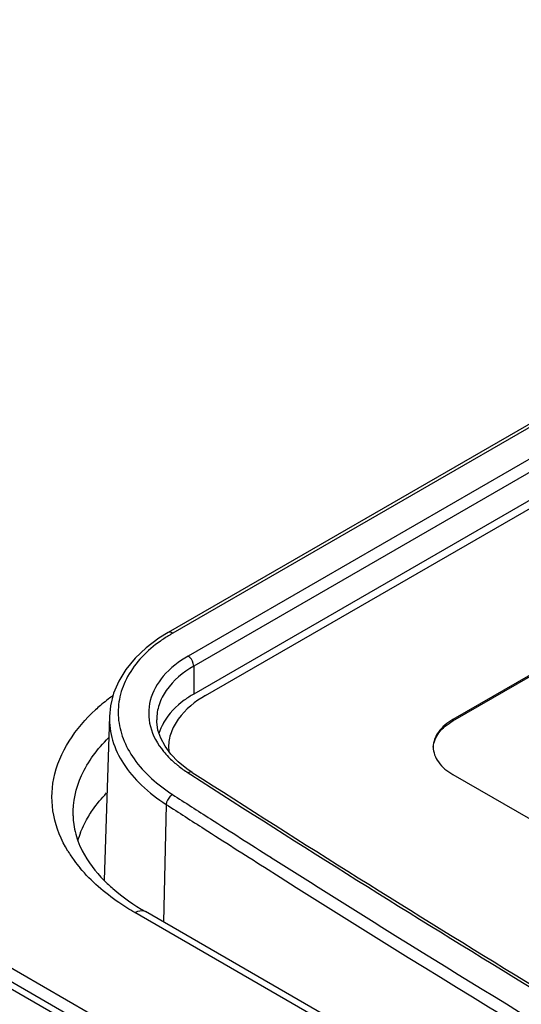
# Model space of a CAD drawing. Header units: millimetres. Extents: x 0 to 1980, y 0 to 1400.
# Tile 22 of 58: x 1149 to 1161, y 826 to 849. Entities that reach past the tile are written whole.
import ezdxf

# ---------------------------------------------------------------- set-up
doc = ezdxf.new("R2010")
doc.units = ezdxf.units.MM
doc.header["$LTSCALE"] = 108.9
doc.layers.add('00_COMPONENTS', color=7, linetype='CONTINUOUS')

msp = doc.modelspace()

# ---------------------------------------------------------------- linework, layer by layer
at = {"layer": '00_COMPONENTS', "color": 7, "linetype": 'Continuous'}
for p, q in [((1205.104, 865.058), (1152.849, 834.889)), ((1206.205, 863.882), (1153.455, 833.427)), ((1196.668, 799.145), (1095.54, 857.529)), ((1153.738, 833.395), (1171.199, 843.476)), ((1164.415, 835.599), (1159.607, 832.823)), ((1159.607, 832.79), (1164.415, 835.566)), ((1151.454, 832.9), (1151.329, 829.006)), ((1152.576, 832.817), (1152.576, 832.816)), ((1159.607, 831.517), (1164.415, 828.741)), ((1183.777, 810.096), (1152.311, 828.262))]:
    msp.add_line(p, q, dxfattribs=at)
at = {"layer": '00_COMPONENTS', "color": 9, "linetype": 'Continuous'}
for p, q in [((1205.213, 865.042), (1152.958, 834.873)), ((1206.073, 864.785), (1153.323, 834.33)), ((1206.205, 864.546), (1153.455, 834.091)), ((1196.398, 799.131), (1095.31, 857.493)), ((1198.912, 798.173), (1131.056, 837.348)), ((1153.455, 834.091), (1153.455, 833.427)), ((1159.607, 832.823), (1159.607, 832.79)), ((1153.322, 831.558), (1153.389, 831.515)), ((1153.322, 831.558), (1153.389, 831.515)), ((1152.803, 830.806), (1152.74, 828.015)), ((1183.527, 810.071), (1152.061, 828.238))]:
    msp.add_line(p, q, dxfattribs=at)
at = {"layer": '00_COMPONENTS', "color": 7, "linetype": 'Continuous'}
for points in [[(1152.849, 834.889), (1152.627, 834.751), (1152.325, 834.524), (1152.064, 834.278), (1151.847, 834.014), (1151.677, 833.735), (1151.553, 833.446), (1151.479, 833.148), (1151.454, 832.897)], [(1153.422, 831.568), (1153.294, 831.655), (1153.088, 831.822), (1152.914, 832), (1152.775, 832.187), (1152.671, 832.379), (1152.606, 832.574), (1152.578, 832.769), (1152.576, 832.816)]]:
    msp.add_lwpolyline(points, dxfattribs=at)
at = {"layer": '00_COMPONENTS', "color": 9, "linetype": 'Continuous'}
for centre, radius, start, end in [((1154.749, 831.757), 3.594, 121.2444, 125.3971), ((1154.877, 831.55), 3.837, 120.0046, 121.2763), ((1154.466, 829.38), 4.966, 126.1218, 130.5154), ((1154.173, 829.727), 4.512, 130.5549, 132.491), ((1154.346, 833.38), 2.076, 219.2594, 224.1981), ((1154.731, 833.79), 2.639, 230.8013, 231.3393), ((1154.871, 833.971), 2.868, 231.4122, 237.3026), ((1367.709, 1164.661), 396.131, 237.24592, 239.94593), ((1368.008, 1164.897), 397.125, 237.21186, 237.36617), ((1367.966, 1164.827), 397.322, 237.21191, 237.36611), ((1366.814, 1163.03), 394.908, 237.36609, 237.61191), ((1366.771, 1162.96), 395.106, 237.36602, 237.61172), ((1153.174, 831.344), 3.165, 211.3019, 216.2032), ((1153.427, 831.528), 3.479, 216.1893, 219.9235), ((1364.533, 1159.429), 390.646, 237.6114, 238.13471), ((1360.789, 1153.463), 383.882, 237.60642, 239.74537), ((1359.079, 1150.623), 380.288, 238.13222, 239.75245)]:
    msp.add_arc(centre, radius, start, end, dxfattribs=at)
at = {"layer": '00_COMPONENTS', "color": 7, "linetype": 'Continuous'}
for centre, radius, start, end in [((1153.929, 832.07), 1.37, 149.8406, 150.6939), ((1153.865, 832.17), 1.006, 180.0079, 186.3543), ((1367.881, 1164.787), 396.267, 237.23477, 239.93368), ((1152.92, 829.297), 2.311, 158.3995, 163.8473)]:
    msp.add_arc(centre, radius, start, end, dxfattribs=at)
at = {"layer": '00_COMPONENTS', "color": 9, "linetype": 'Continuous'}
for points, knots in [([(1152.958, 834.873), (1152.949, 834.879), (1152.916, 834.897), (1152.872, 834.902), (1152.849, 834.889)], [0, 0, 0, 0, 0.298344, 1, 1, 1, 1]), ([(1152.667, 834.687), (1152.355, 834.464), (1151.945, 834.054), (1151.679, 833.374), (1151.642, 832.86), (1151.763, 832.349), (1152.136, 831.671), (1152.603, 831.267), (1152.952, 831.042)], [0, 0, 0, 0, 0.2576, 0.372761, 0.484497, 0.59885, 0.721136, 1, 1, 1, 1]), ([(1153.323, 834.33), (1153.104, 834.203), (1152.722, 833.912), (1152.371, 833.304), (1152.376, 832.627), (1152.597, 832.24), (1152.739, 832.066)], [0, 0, 0, 0, 0.281176, 0.523101, 0.751183, 1, 1, 1, 1]), ([(1153.455, 834.091), (1153.455, 834.113), (1153.439, 834.205), (1153.382, 834.291), (1153.323, 834.33)], [0, 0, 0, 0, 0.238285, 1, 1, 1, 1]), ([(1153.455, 834.091), (1153.204, 833.946), (1152.866, 833.671), (1152.617, 833.187), (1152.576, 832.938), (1152.576, 832.817)], [0, 0, 0, 0, 0.53863, 0.774846, 1, 1, 1, 1]), ([(1150.469, 829.699), (1150.311, 829.959), (1150.077, 830.523), (1150.075, 831.787), (1150.656, 832.623), (1151.125, 833.054)], [0, 0, 0, 0, 0.247124, 0.48282, 1, 1, 1, 1]), ([(1151.454, 832.897), (1151.448, 832.706), (1151.504, 832.308), (1151.776, 831.744), (1152.218, 831.228), (1152.595, 830.94), (1152.803, 830.806)], [0, 0, 0, 0, 0.220821, 0.455829, 0.714261, 1, 1, 1, 1]), ([(1150.591, 830.538), (1150.584, 830.864), (1150.743, 831.565), (1151.172, 832.128), (1151.43, 832.386)], [0, 0, 0, 0, 0.471838, 1, 1, 1, 1]), ([(1153.422, 831.568), (1153.416, 831.572), (1153.383, 831.585), (1153.345, 831.571), (1153.322, 831.558)], [0, 0, 0, 0, 0.214675, 1, 1, 1, 1]), ([(1152.952, 831.042), (1152.932, 831.031), (1152.859, 830.971), (1152.808, 830.878), (1152.802, 830.807)], [0, 0, 0, 0, 0.241077, 1, 1, 1, 1]), ([(1152.061, 828.238), (1151.931, 828.313), (1151.456, 828.61), (1151.023, 828.981), (1150.759, 829.296)], [0, 0, 0, 0, 0.267917, 1, 1, 1, 1]), ([(1152.061, 828.238), (1152.083, 828.25), (1152.159, 828.288), (1152.258, 828.293), (1152.311, 828.262)], [0, 0, 0, 0, 0.294991, 1, 1, 1, 1])]:
    msp.add_open_spline(points, degree=3, knots=knots, dxfattribs=at)
at = {"layer": '00_COMPONENTS', "color": 7, "linetype": 'Continuous'}
for points, knots in [([(1153.455, 833.427), (1153.378, 833.382), (1153.103, 833.205), (1152.864, 832.964), (1152.744, 832.758)], [0, 0, 0, 0, 0.272436, 1, 1, 1, 1]), ([(1153.738, 833.395), (1153.49, 833.251), (1153.155, 832.988), (1152.901, 832.522), (1152.859, 832.284), (1152.859, 832.17)], [0, 0, 0, 0, 0.547692, 0.781561, 1, 1, 1, 1]), ([(1159.607, 832.823), (1159.475, 832.747), (1159.247, 832.573), (1159.138, 832.295), (1159.138, 832.17)], [0, 0, 0, 0, 0.550787, 1, 1, 1, 1]), ([(1159.139, 832.169), (1159.147, 832.289), (1159.261, 832.551), (1159.48, 832.717), (1159.607, 832.79)], [0, 0, 0, 0, 0.450361, 1, 1, 1, 1]), ([(1159.138, 832.17), (1159.138, 832.045), (1159.247, 831.767), (1159.475, 831.593), (1159.607, 831.517)], [0, 0, 0, 0, 0.449213, 1, 1, 1, 1]), ([(1150.964, 830.531), (1150.992, 830.579), (1151.118, 830.773), (1151.266, 830.952), (1151.387, 831.079)], [0, 0, 0, 0, 0.241566, 1, 1, 1, 1]), ([(1150.591, 830.538), (1150.592, 830.489), (1150.605, 830.285), (1150.654, 830.084), (1150.707, 829.939)], [0, 0, 0, 0, 0.243279, 1, 1, 1, 1]), ([(1150.707, 829.939), (1150.737, 829.858), (1150.889, 829.514), (1151.124, 829.211), (1151.328, 829.005)], [0, 0, 0, 0, 0.228999, 1, 1, 1, 1]), ([(1151.328, 829.005), (1151.395, 828.937), (1151.695, 828.656), (1152.037, 828.42), (1152.311, 828.262)], [0, 0, 0, 0, 0.232447, 1, 1, 1, 1])]:
    msp.add_open_spline(points, degree=3, knots=knots, dxfattribs=at)
for points in [[(1152.734, 832.74), (1152.691, 832.663), (1152.655, 832.58), (1152.628, 832.495)], [(1150.772, 830.148), (1150.825, 830.281), (1150.89, 830.409), (1150.964, 830.531)]]:
    msp.add_open_spline(points, degree=3, dxfattribs=at)
at = {"layer": '00_COMPONENTS', "color": 9, "linetype": 'Continuous'}
msp.add_open_spline([(1152.858, 831.933), (1152.922, 831.866), (1152.991, 831.804), (1153.063, 831.745)], degree=3, dxfattribs=at)

doc.saveas('drawing.dxf')
